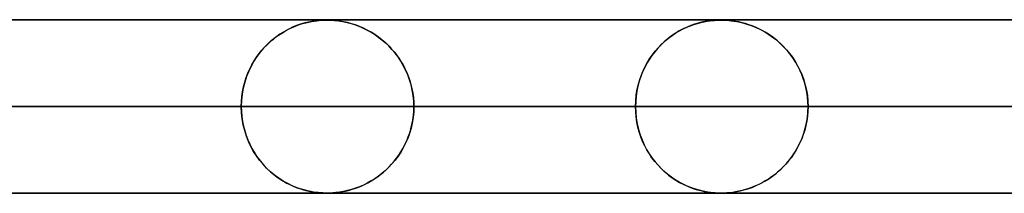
# Model space of a CAD drawing. Header units: millimetres. Extents: x -550 to 550, y -599 to 599.
# Tile 4 of 47: x -314 to -257, y 589 to 599. Entities that reach past the tile are written whole.
import ezdxf

# ---------------------------------------------------------------- set-up
doc = ezdxf.new("R2010")
doc.units = ezdxf.units.MM
doc.layers.add('HIDDEN', color=7, linetype='Continuous')
doc.layers.add('THICK', color=7, linetype='Continuous')

msp = doc.modelspace()

# ---------------------------------------------------------------- linework, layer by layer
at = {"layer": 'HIDDEN'}
for p, q in [((0, 598.99), (-451, 598.99)), ((-220.788, 598.98), (-433.2, 598.98)), ((-298.353, 598.579), (-298.167, 598.655)), ((-298.102, 598.679), (-298.345, 598.582)), ((-298.167, 598.655), (-297.983, 598.721)), ((-297.872, 598.757), (-298.102, 598.679)), ((-297.983, 598.721), (-297.802, 598.778)), ((-297.656, 598.819), (-297.872, 598.757)), ((-297.802, 598.778), (-297.624, 598.827)), ((-297.457, 598.866), (-297.656, 598.819)), ((-297.624, 598.827), (-297.45, 598.868)), ((-297.277, 598.902), (-297.457, 598.866)), ((-297.45, 598.868), (-297.284, 598.901)), ((-297.284, 598.901), (-297.13, 598.926)), ((-297.119, 598.928), (-297.277, 598.902)), ((-297.13, 598.926), (-296.99, 598.945)), ((-296.978, 598.946), (-297.119, 598.928)), ((-296.99, 598.945), (-296.864, 598.958)), ((-296.841, 598.96), (-296.978, 598.946)), ((-296.864, 598.958), (-296.75, 598.968)), ((-296.711, 598.97), (-296.841, 598.96)), ((-296.75, 598.968), (-296.649, 598.974)), ((-296.596, 598.976), (-296.711, 598.97)), ((-296.649, 598.974), (-296.559, 598.978)), ((-296.496, 598.979), (-296.596, 598.976)), ((-296.559, 598.978), (-296.476, 598.979)), ((-296.401, 598.98), (-296.496, 598.979)), ((-296.476, 598.979), (-296.399, 598.98)), ((-296.301, 598.979), (-296.401, 598.98)), ((-296.399, 598.98), (-296.322, 598.979)), ((-296.322, 598.979), (-296.242, 598.978)), ((-296.19, 598.976), (-296.301, 598.979)), ((-296.242, 598.978), (-296.153, 598.974)), ((-296.051, 598.968), (-296.19, 598.976)), ((-296.153, 598.974), (-296.055, 598.968)), ((-296.055, 598.968), (-295.953, 598.96)), ((-295.877, 598.953), (-296.051, 598.968)), ((-295.953, 598.96), (-295.848, 598.949)), ((-295.672, 598.927), (-295.877, 598.953)), ((-295.848, 598.949), (-295.736, 598.936)), ((-295.736, 598.936), (-295.61, 598.917)), ((-295.443, 598.888), (-295.672, 598.927)), ((-295.61, 598.917), (-295.471, 598.893)), ((-295.471, 598.893), (-295.32, 598.862)), ((-295.208, 598.836), (-295.443, 598.888)), ((-295.32, 598.862), (-295.158, 598.824)), ((-294.975, 598.773), (-295.208, 598.836)), ((-295.158, 598.824), (-294.985, 598.776)), ((-294.985, 598.776), (-294.803, 598.719)), ((-294.744, 598.699), (-294.975, 598.773)), ((-294.803, 598.719), (-294.613, 598.651)), ((-294.515, 598.613), (-294.744, 598.699)), ((-294.613, 598.651), (-294.416, 598.572)), ((-275.577, 598.568), (-275.37, 598.653)), ((-275.342, 598.664), (-275.562, 598.575)), ((-275.37, 598.653), (-275.166, 598.726)), ((-275.128, 598.739), (-275.342, 598.664)), ((-275.166, 598.726), (-274.966, 598.788)), ((-274.921, 598.801), (-275.128, 598.739)), ((-274.966, 598.788), (-274.771, 598.84)), ((-274.723, 598.851), (-274.921, 598.801)), ((-274.771, 598.84), (-274.583, 598.882)), ((-274.535, 598.891), (-274.723, 598.851)), ((-274.583, 598.882), (-274.406, 598.914)), ((-274.359, 598.922), (-274.535, 598.891)), ((-274.406, 598.914), (-274.245, 598.938)), ((-274.199, 598.944), (-274.359, 598.922)), ((-274.245, 598.938), (-274.102, 598.955)), ((-274.056, 598.959), (-274.199, 598.944)), ((-274.102, 598.955), (-273.975, 598.966)), ((-273.929, 598.969), (-274.056, 598.959)), ((-273.975, 598.966), (-273.864, 598.973)), ((-273.811, 598.976), (-273.929, 598.969)), ((-273.864, 598.973), (-273.767, 598.977)), ((-273.701, 598.979), (-273.811, 598.976)), ((-273.767, 598.977), (-273.681, 598.979)), ((-273.598, 598.98), (-273.701, 598.979)), ((-273.681, 598.979), (-273.6, 598.98)), ((-273.6, 598.98), (-273.522, 598.979)), ((-273.501, 598.979), (-273.598, 598.98)), ((-273.522, 598.979), (-273.441, 598.978)), ((-273.395, 598.976), (-273.501, 598.979)), ((-273.008, 598.98), (-273.447, 598.98)), ((-273.441, 598.978), (-273.352, 598.974)), ((-273.267, 598.969), (-273.395, 598.976)), ((-273.352, 598.974), (-273.251, 598.968)), ((-273.116, 598.956), (-273.267, 598.969)), ((-273.251, 598.968), (-273.137, 598.959)), ((-273.137, 598.959), (-273.005, 598.945)), ((-272.943, 598.937), (-273.116, 598.956)), ((-273.005, 598.945), (-272.852, 598.924)), ((-272.756, 598.908), (-272.943, 598.937)), ((-272.852, 598.924), (-272.678, 598.894)), ((-272.564, 598.872), (-272.756, 598.908)), ((-272.678, 598.894), (-272.484, 598.854)), ((-272.371, 598.827), (-272.564, 598.872)), ((-272.484, 598.854), (-272.272, 598.801)), ((-272.178, 598.774), (-272.371, 598.827)), ((-272.272, 598.801), (-272.046, 598.733)), ((-271.986, 598.713), (-272.178, 598.774)), ((-272.046, 598.733), (-271.806, 598.649)), ((-271.794, 598.644), (-271.986, 598.713)), ((-271.806, 598.649), (-271.557, 598.546)), ((-299.122, 598.164), (-299.375, 597.985)), ((-299.29, 598.048), (-299.103, 598.176)), ((-298.859, 598.326), (-299.122, 598.164)), ((-299.103, 598.176), (-298.915, 598.293)), ((-298.915, 598.293), (-298.727, 598.399)), ((-298.598, 598.466), (-298.859, 598.326)), ((-298.727, 598.399), (-298.54, 598.494)), ((-298.345, 598.582), (-298.598, 598.466)), ((-298.54, 598.494), (-298.353, 598.579)), ((-294.289, 598.515), (-294.515, 598.613)), ((-294.416, 598.572), (-294.217, 598.481)), ((-294.065, 598.405), (-294.289, 598.515)), ((-294.217, 598.481), (-294.022, 598.382)), ((-293.845, 598.283), (-294.065, 598.405)), ((-294.022, 598.382), (-293.832, 598.275)), ((-293.629, 598.149), (-293.845, 598.283)), ((-293.832, 598.275), (-293.647, 598.16)), ((-293.647, 598.16), (-293.467, 598.037)), ((-293.418, 598.003), (-293.629, 598.149)), ((-276.628, 597.943), (-276.419, 598.097)), ((-276.243, 598.214), (-276.465, 598.065)), ((-276.419, 598.097), (-276.208, 598.236)), ((-276.014, 598.351), (-276.243, 598.214)), ((-276.208, 598.236), (-275.997, 598.361)), ((-275.786, 598.471), (-276.014, 598.351)), ((-275.997, 598.361), (-275.786, 598.471)), ((-275.562, 598.575), (-275.786, 598.471)), ((-275.786, 598.471), (-275.577, 598.568)), ((-271.603, 598.566), (-271.794, 598.644)), ((-271.414, 598.48), (-271.603, 598.566)), ((-271.557, 598.546), (-271.308, 598.428)), ((-271.227, 598.385), (-271.414, 598.48)), ((-271.308, 598.428), (-271.068, 598.297)), ((-271.042, 598.282), (-271.227, 598.385)), ((-271.068, 598.297), (-270.836, 598.154)), ((-270.86, 598.169), (-271.042, 598.282)), ((-270.68, 598.048), (-270.86, 598.169)), ((-270.836, 598.154), (-270.612, 597.999)), ((-299.844, 597.581), (-300.059, 597.358)), ((-299.999, 597.424), (-299.829, 597.596)), ((-299.616, 597.79), (-299.844, 597.581)), ((-299.829, 597.596), (-299.654, 597.758)), ((-299.654, 597.758), (-299.474, 597.908)), ((-299.375, 597.985), (-299.616, 597.79)), ((-299.474, 597.908), (-299.29, 598.048)), ((-293.467, 598.037), (-293.292, 597.907)), ((-293.212, 597.844), (-293.418, 598.003)), ((-293.292, 597.907), (-293.123, 597.769)), ((-293.012, 597.672), (-293.212, 597.844)), ((-293.123, 597.769), (-292.96, 597.624)), ((-292.819, 597.488), (-293.012, 597.672)), ((-292.96, 597.624), (-292.803, 597.472)), ((-277.075, 597.549), (-277.258, 597.357)), ((-277.223, 597.396), (-277.031, 597.593)), ((-276.882, 597.732), (-277.075, 597.549)), ((-277.031, 597.593), (-276.832, 597.775)), ((-276.678, 597.904), (-276.882, 597.732)), ((-276.832, 597.775), (-276.628, 597.943)), ((-276.465, 598.065), (-276.678, 597.904)), ((-270.505, 597.918), (-270.68, 598.048)), ((-270.612, 597.999), (-270.397, 597.832)), ((-270.333, 597.779), (-270.505, 597.918)), ((-270.397, 597.832), (-270.191, 597.654)), ((-270.165, 597.63), (-270.333, 597.779)), ((-270.191, 597.654), (-269.996, 597.466)), ((-270.002, 597.472), (-270.165, 597.63)), ((-300.467, 596.842), (-300.318, 597.047)), ((-300.259, 597.122), (-300.446, 596.873)), ((-300.318, 597.047), (-300.162, 597.241)), ((-300.059, 597.358), (-300.259, 597.122)), ((-300.162, 597.241), (-299.999, 597.424)), ((-292.633, 597.29), (-292.819, 597.488)), ((-292.803, 597.472), (-292.653, 597.312)), ((-292.653, 597.312), (-292.509, 597.146)), ((-292.455, 597.079), (-292.633, 597.29)), ((-292.509, 597.146), (-292.37, 596.97)), ((-292.285, 596.854), (-292.455, 597.079)), ((-292.37, 596.97), (-292.238, 596.787)), ((-277.747, 596.718), (-277.582, 596.958)), ((-277.593, 596.944), (-277.744, 596.723)), ((-277.431, 597.155), (-277.593, 596.944)), ((-277.582, 596.958), (-277.407, 597.184)), ((-277.258, 597.357), (-277.431, 597.155)), ((-277.407, 597.184), (-277.223, 597.396)), ((-269.843, 597.304), (-270.002, 597.472)), ((-269.996, 597.466), (-269.81, 597.266)), ((-269.691, 597.126), (-269.843, 597.304)), ((-269.81, 597.266), (-269.634, 597.056)), ((-269.544, 596.938), (-269.691, 597.126)), ((-269.634, 597.056), (-269.467, 596.832)), ((-269.404, 596.74), (-269.544, 596.938)), ((-300.858, 596.164), (-300.737, 596.4)), ((-300.617, 596.609), (-300.775, 596.33)), ((-300.737, 596.4), (-300.607, 596.626)), ((-300.446, 596.873), (-300.617, 596.609)), ((-300.607, 596.626), (-300.467, 596.842)), ((-292.126, 596.616), (-292.285, 596.854)), ((-292.238, 596.787), (-292.112, 596.594)), ((-291.979, 596.365), (-292.126, 596.616)), ((-292.112, 596.594), (-291.994, 596.393)), ((-291.994, 596.393), (-291.883, 596.183)), ((-278.041, 596.194), (-277.9, 596.463)), ((-277.884, 596.492), (-278.014, 596.249)), ((-277.9, 596.463), (-277.747, 596.718)), ((-277.744, 596.723), (-277.884, 596.492)), ((-269.467, 596.832), (-269.31, 596.595)), ((-269.272, 596.532), (-269.404, 596.74)), ((-269.31, 596.595), (-269.165, 596.346)), ((-269.148, 596.314), (-269.272, 596.532)), ((-301.065, 595.661), (-300.967, 595.917)), ((-300.918, 596.034), (-301.043, 595.722)), ((-300.967, 595.917), (-300.858, 596.164)), ((-300.775, 596.33), (-300.918, 596.034)), ((-291.844, 596.102), (-291.979, 596.365)), ((-291.883, 596.183), (-291.781, 595.964)), ((-291.724, 595.827), (-291.844, 596.102)), ((-291.781, 595.964), (-291.689, 595.738)), ((-291.618, 595.54), (-291.724, 595.827)), ((-278.278, 595.614), (-278.167, 595.911)), ((-278.132, 595.995), (-278.237, 595.73)), ((-278.167, 595.911), (-278.041, 596.194)), ((-278.014, 596.249), (-278.132, 595.995)), ((-269.165, 596.346), (-269.032, 596.083)), ((-269.034, 596.086), (-269.148, 596.314)), ((-268.929, 595.849), (-269.034, 596.086)), ((-269.032, 596.083), (-268.913, 595.809)), ((-268.837, 595.604), (-268.929, 595.849)), ((-268.913, 595.809), (-268.81, 595.524)), ((-301.149, 595.396), (-301.235, 595.058)), ((-301.22, 595.124), (-301.149, 595.397)), ((-301.043, 595.722), (-301.149, 595.396)), ((-301.149, 595.397), (-301.065, 595.661)), ((-291.689, 595.738), (-291.607, 595.504)), ((-291.53, 595.243), (-291.618, 595.54)), ((-291.607, 595.504), (-291.535, 595.264)), ((-291.535, 595.264), (-291.476, 595.019)), ((-291.459, 594.937), (-291.53, 595.243)), ((-278.446, 594.986), (-278.372, 595.305)), ((-278.328, 595.456), (-278.405, 595.174)), ((-278.372, 595.305), (-278.278, 595.614)), ((-278.237, 595.73), (-278.328, 595.456)), ((-268.756, 595.35), (-268.837, 595.604)), ((-268.81, 595.524), (-268.723, 595.23)), ((-268.688, 595.087), (-268.756, 595.35)), ((-268.723, 595.23), (-268.654, 594.929)), ((-301.297, 594.708), (-301.336, 594.351)), ((-301.316, 594.564), (-301.276, 594.846)), ((-301.235, 595.058), (-301.297, 594.708)), ((-301.276, 594.846), (-301.22, 595.124)), ((-291.476, 595.019), (-291.429, 594.767)), ((-291.408, 594.624), (-291.459, 594.937)), ((-291.429, 594.767), (-291.395, 594.51)), ((-278.534, 594.328), (-278.501, 594.66)), ((-278.466, 594.885), (-278.51, 594.59)), ((-278.501, 594.66), (-278.446, 594.986)), ((-278.405, 595.174), (-278.466, 594.885)), ((-268.634, 594.818), (-268.688, 595.087)), ((-268.654, 594.929), (-268.604, 594.62)), ((-268.595, 594.545), (-268.634, 594.818)), ((-301.336, 594.351), (-301.349, 593.99)), ((-301.349, 593.99), (-301.34, 594.279)), ((-301.34, 594.279), (-301.316, 594.564)), ((-291.377, 594.308), (-291.408, 594.624)), ((-291.395, 594.51), (-291.374, 594.251)), ((-291.367, 593.99), (-291.377, 594.308)), ((-291.374, 594.251), (-291.367, 593.99)), ((-278.545, 593.99), (-278.534, 594.328)), ((-278.536, 594.291), (-278.545, 593.99)), ((-278.51, 594.59), (-278.536, 594.291)), ((-268.604, 594.62), (-268.574, 594.306)), ((-268.571, 594.269), (-268.595, 594.545)), ((-268.574, 594.306), (-268.563, 593.99)), ((-268.563, 593.99), (-268.571, 594.269)), ((-227.346, 593.99), (-438.161, 593.99)), ((-438.161, 593.99), (-227.346, 593.99)), ((-428.181, 593.99), (-222.265, 593.99)), ((-222.265, 593.99), (-428.181, 593.99)), ((-215.739, 593.99), (-415.36, 593.99)), ((-415.36, 593.99), (-215.739, 593.99)), ((-405.379, 593.99), (-210.658, 593.99)), ((-210.658, 593.99), (-405.379, 593.99)), ((-204.132, 593.99), (-392.558, 593.99)), ((-392.558, 593.99), (-204.132, 593.99)), ((-382.577, 593.99), (-199.051, 593.99)), ((-199.051, 593.99), (-382.577, 593.99)), ((-192.525, 593.99), (-369.756, 593.99)), ((-369.756, 593.99), (-192.525, 593.99)), ((-359.775, 593.99), (-187.444, 593.99)), ((-187.444, 593.99), (-359.775, 593.99)), ((-180.918, 593.99), (-346.954, 593.99)), ((-346.954, 593.99), (-180.918, 593.99)), ((-336.973, 593.99), (-175.837, 593.99)), ((-175.837, 593.99), (-336.973, 593.99)), ((-169.31, 593.99), (-324.151, 593.99)), ((-324.151, 593.99), (-169.31, 593.99)), ((-314.17, 593.99), (-164.229, 593.99)), ((-164.229, 593.99), (-314.17, 593.99)), ((-301.349, 593.99), (-314.17, 593.99)), ((-314.17, 593.99), (-301.349, 593.99)), ((-301.349, 593.99), (-301.34, 593.701)), ((-157.703, 593.99), (-301.349, 593.99)), ((-301.349, 593.99), (-157.703, 593.99)), ((-301.336, 593.634), (-301.349, 593.99)), ((-301.34, 593.701), (-301.316, 593.416)), ((-301.299, 593.283), (-301.336, 593.634)), ((-291.377, 593.672), (-291.408, 593.356)), ((-291.395, 593.469), (-291.374, 593.729)), ((-291.367, 593.99), (-291.377, 593.672)), ((-291.374, 593.729), (-291.367, 593.99)), ((-291.367, 593.99), (-152.622, 593.99)), ((-152.622, 593.99), (-291.367, 593.99)), ((-278.545, 593.99), (-291.367, 593.99)), ((-291.367, 593.99), (-278.545, 593.99)), ((-278.545, 593.99), (-278.534, 593.652)), ((-146.095, 593.99), (-278.545, 593.99)), ((-278.545, 593.99), (-146.095, 593.99)), ((-278.536, 593.689), (-278.545, 593.99)), ((-278.51, 593.39), (-278.536, 593.689)), ((-278.534, 593.652), (-278.501, 593.32)), ((-268.604, 593.36), (-268.574, 593.674)), ((-268.571, 593.711), (-268.595, 593.435)), ((-268.574, 593.674), (-268.563, 593.99)), ((-268.563, 593.99), (-268.571, 593.711)), ((-268.563, 593.99), (-141.014, 593.99)), ((-141.014, 593.99), (-268.563, 593.99)), ((-255.741, 593.99), (-268.563, 593.99)), ((-268.563, 593.99), (-255.741, 593.99)), ((-301.316, 593.416), (-301.276, 593.133)), ((-301.238, 592.938), (-301.299, 593.283)), ((-301.276, 593.133), (-301.22, 592.856)), ((-291.535, 592.716), (-291.476, 592.961)), ((-291.459, 593.043), (-291.53, 592.737)), ((-291.476, 592.961), (-291.429, 593.213)), ((-291.408, 593.356), (-291.459, 593.043)), ((-291.429, 593.213), (-291.395, 593.469)), ((-278.466, 593.095), (-278.51, 593.39)), ((-278.501, 593.32), (-278.446, 592.994)), ((-278.405, 592.806), (-278.466, 593.095)), ((-278.446, 592.994), (-278.372, 592.674)), ((-268.723, 592.75), (-268.654, 593.051)), ((-268.634, 593.162), (-268.688, 592.893)), ((-268.654, 593.051), (-268.604, 593.36)), ((-268.595, 593.435), (-268.634, 593.162)), ((-301.155, 592.604), (-301.238, 592.938)), ((-301.22, 592.856), (-301.149, 592.583)), ((-301.052, 592.282), (-301.155, 592.604)), ((-301.149, 592.583), (-301.065, 592.319)), ((-291.618, 592.44), (-291.724, 592.153)), ((-291.689, 592.242), (-291.607, 592.476)), ((-291.53, 592.737), (-291.618, 592.44)), ((-291.607, 592.476), (-291.535, 592.716)), ((-278.328, 592.524), (-278.405, 592.806)), ((-278.372, 592.674), (-278.278, 592.366)), ((-278.237, 592.25), (-278.328, 592.524)), ((-268.913, 592.171), (-268.81, 592.456)), ((-268.756, 592.63), (-268.837, 592.376)), ((-268.81, 592.456), (-268.723, 592.75)), ((-268.688, 592.893), (-268.756, 592.63)), ((-301.065, 592.319), (-300.967, 592.063)), ((-300.93, 591.974), (-301.052, 592.282)), ((-300.967, 592.063), (-300.858, 591.816)), ((-300.791, 591.681), (-300.93, 591.974)), ((-300.858, 591.816), (-300.737, 591.58)), ((-291.844, 591.878), (-291.979, 591.615)), ((-291.883, 591.797), (-291.781, 592.016)), ((-291.724, 592.153), (-291.844, 591.878)), ((-291.781, 592.016), (-291.689, 592.242)), ((-278.278, 592.366), (-278.167, 592.069)), ((-278.132, 591.985), (-278.237, 592.25)), ((-278.167, 592.069), (-278.041, 591.786)), ((-278.014, 591.731), (-278.132, 591.985)), ((-269.165, 591.634), (-269.032, 591.897)), ((-269.034, 591.894), (-269.148, 591.666)), ((-268.929, 592.131), (-269.034, 591.894)), ((-269.032, 591.897), (-268.913, 592.171)), ((-268.837, 592.376), (-268.929, 592.131)), ((-300.637, 591.404), (-300.791, 591.681)), ((-300.737, 591.58), (-300.607, 591.354)), ((-300.47, 591.143), (-300.637, 591.404)), ((-300.607, 591.354), (-300.467, 591.138)), ((-292.126, 591.364), (-292.285, 591.125)), ((-292.238, 591.193), (-292.112, 591.385)), ((-291.979, 591.615), (-292.126, 591.364)), ((-292.112, 591.385), (-291.994, 591.587)), ((-291.994, 591.587), (-291.883, 591.797)), ((-278.041, 591.786), (-277.9, 591.517)), ((-277.884, 591.488), (-278.014, 591.731)), ((-277.9, 591.517), (-277.747, 591.262)), ((-277.744, 591.257), (-277.884, 591.488)), ((-277.747, 591.262), (-277.582, 591.022)), ((-277.593, 591.036), (-277.744, 591.257)), ((-269.467, 591.148), (-269.31, 591.385)), ((-269.272, 591.448), (-269.404, 591.24)), ((-269.31, 591.385), (-269.165, 591.634)), ((-269.148, 591.666), (-269.272, 591.448)), ((-300.288, 590.895), (-300.47, 591.143)), ((-300.467, 591.138), (-300.318, 590.933)), ((-300.318, 590.933), (-300.162, 590.739)), ((-300.093, 590.66), (-300.288, 590.895)), ((-300.162, 590.739), (-299.999, 590.556)), ((-292.633, 590.69), (-292.819, 590.492)), ((-292.653, 590.668), (-292.509, 590.834)), ((-292.455, 590.901), (-292.633, 590.69)), ((-292.509, 590.834), (-292.37, 591.01)), ((-292.285, 591.125), (-292.455, 590.901)), ((-292.37, 591.01), (-292.238, 591.193)), ((-277.431, 590.825), (-277.593, 591.036)), ((-277.582, 591.022), (-277.407, 590.796)), ((-277.258, 590.623), (-277.431, 590.825)), ((-277.407, 590.796), (-277.223, 590.584)), ((-269.843, 590.676), (-270.002, 590.508)), ((-269.996, 590.514), (-269.81, 590.714)), ((-269.691, 590.854), (-269.843, 590.676)), ((-269.81, 590.714), (-269.634, 590.924)), ((-269.544, 591.042), (-269.691, 590.854)), ((-269.634, 590.924), (-269.467, 591.148)), ((-269.404, 591.24), (-269.544, 591.042)), ((-299.884, 590.438), (-300.093, 590.66)), ((-299.999, 590.556), (-299.829, 590.384)), ((-299.662, 590.23), (-299.884, 590.438)), ((-299.829, 590.384), (-299.654, 590.222)), ((-299.428, 590.035), (-299.662, 590.23)), ((-299.654, 590.222), (-299.474, 590.072)), ((-293.212, 590.136), (-293.418, 589.977)), ((-293.292, 590.073), (-293.123, 590.211)), ((-293.012, 590.308), (-293.212, 590.136)), ((-293.123, 590.211), (-292.96, 590.356)), ((-292.819, 590.492), (-293.012, 590.308)), ((-292.96, 590.356), (-292.803, 590.508)), ((-292.803, 590.508), (-292.653, 590.668)), ((-277.075, 590.431), (-277.258, 590.623)), ((-277.223, 590.584), (-277.031, 590.387)), ((-276.882, 590.248), (-277.075, 590.431)), ((-277.031, 590.387), (-276.832, 590.205)), ((-276.678, 590.076), (-276.882, 590.248)), ((-276.832, 590.205), (-276.628, 590.037)), ((-270.612, 589.981), (-270.397, 590.148)), ((-270.333, 590.201), (-270.505, 590.062)), ((-270.397, 590.148), (-270.191, 590.326)), ((-270.165, 590.35), (-270.333, 590.201)), ((-270.191, 590.326), (-269.996, 590.514)), ((-270.002, 590.508), (-270.165, 590.35)), ((-299.474, 590.072), (-299.29, 589.932)), ((-299.18, 589.855), (-299.428, 590.035)), ((-299.29, 589.932), (-299.103, 589.804)), ((-298.923, 589.691), (-299.18, 589.855)), ((-299.103, 589.804), (-298.915, 589.687)), ((-298.665, 589.548), (-298.923, 589.691)), ((-298.915, 589.687), (-298.727, 589.581)), ((-298.727, 589.581), (-298.54, 589.486)), ((-298.413, 589.427), (-298.665, 589.548)), ((-294.065, 589.575), (-294.289, 589.465)), ((-294.217, 589.499), (-294.022, 589.598)), ((-293.845, 589.697), (-294.065, 589.575)), ((-294.022, 589.598), (-293.832, 589.705)), ((-293.629, 589.831), (-293.845, 589.697)), ((-293.832, 589.705), (-293.647, 589.82)), ((-293.647, 589.82), (-293.467, 589.943)), ((-293.418, 589.977), (-293.629, 589.831)), ((-293.467, 589.943), (-293.292, 590.073)), ((-276.465, 589.915), (-276.678, 590.076)), ((-276.628, 590.037), (-276.419, 589.883)), ((-276.243, 589.766), (-276.465, 589.915)), ((-276.419, 589.883), (-276.208, 589.744)), ((-276.014, 589.629), (-276.243, 589.766)), ((-276.208, 589.744), (-275.997, 589.619)), ((-275.786, 589.509), (-276.014, 589.629)), ((-275.997, 589.619), (-275.786, 589.509)), ((-271.557, 589.434), (-271.308, 589.552)), ((-271.227, 589.595), (-271.414, 589.5)), ((-271.308, 589.552), (-271.068, 589.683)), ((-271.042, 589.698), (-271.227, 589.595)), ((-271.068, 589.683), (-270.836, 589.826)), ((-270.86, 589.811), (-271.042, 589.698)), ((-270.68, 589.932), (-270.86, 589.811)), ((-270.836, 589.826), (-270.612, 589.981)), ((-270.505, 590.062), (-270.68, 589.932)), ((0, 588.99), (-451, 588.99)), ((-433.2, 589), (-220.788, 589)), ((-433.2, 589), (-220.789, 589)), ((-410.4, 589), (-209.183, 589)), ((-387.6, 589), (-197.576, 589)), ((-364.8, 589), (-185.97, 589)), ((-342, 589), (-174.364, 589)), ((-319.2, 589), (-162.758, 589)), ((-298.54, 589.486), (-298.353, 589.401)), ((-298.171, 589.327), (-298.413, 589.427)), ((-298.353, 589.401), (-298.167, 589.325)), ((-297.94, 589.245), (-298.171, 589.327)), ((-298.167, 589.325), (-297.983, 589.259)), ((-297.983, 589.259), (-297.802, 589.202)), ((-297.723, 589.179), (-297.94, 589.245)), ((-297.802, 589.202), (-297.624, 589.153)), ((-297.521, 589.128), (-297.723, 589.179)), ((-297.624, 589.153), (-297.45, 589.112)), ((-297.337, 589.089), (-297.521, 589.128)), ((-297.45, 589.112), (-297.284, 589.079)), ((-297.174, 589.06), (-297.337, 589.089)), ((-297.284, 589.079), (-297.13, 589.054)), ((-297.031, 589.04), (-297.174, 589.06)), ((-297.13, 589.054), (-296.99, 589.035)), ((-296.894, 589.025), (-297.031, 589.04)), ((-296.99, 589.035), (-296.864, 589.022)), ((-296.763, 589.013), (-296.894, 589.025)), ((-296.864, 589.022), (-296.75, 589.012)), ((-296.642, 589.006), (-296.763, 589.013)), ((-296.75, 589.012), (-296.649, 589.006)), ((-296.649, 589.006), (-296.559, 589.002)), ((-296.538, 589.002), (-296.642, 589.006)), ((-296.559, 589.002), (-296.476, 589)), ((-296.444, 589), (-296.538, 589.002)), ((-296.476, 589), (-296.399, 589)), ((-296.408, 589), (-296.41, 589)), ((-296.407, 589), (-296.408, 589)), ((-296.405, 589), (-296.407, 589)), ((-296.404, 589), (-296.405, 589)), ((-296.402, 589), (-296.404, 589)), ((-296.401, 589), (-296.402, 589)), ((-296.301, 589.001), (-296.401, 589)), ((-296.4, 589), (-151.152, 589)), ((-296.399, 589), (-296.322, 589.001)), ((-296.322, 589.001), (-296.242, 589.002)), ((-296.19, 589.004), (-296.301, 589.001)), ((-296.242, 589.002), (-296.153, 589.006)), ((-296.051, 589.012), (-296.19, 589.004)), ((-296.153, 589.006), (-296.055, 589.012)), ((-296.055, 589.012), (-295.953, 589.02)), ((-295.877, 589.027), (-296.051, 589.012)), ((-295.953, 589.02), (-295.848, 589.031)), ((-295.672, 589.053), (-295.877, 589.027)), ((-295.848, 589.031), (-295.736, 589.044)), ((-295.736, 589.044), (-295.61, 589.063)), ((-295.443, 589.092), (-295.672, 589.053)), ((-295.61, 589.063), (-295.471, 589.087)), ((-295.471, 589.087), (-295.32, 589.118)), ((-295.208, 589.144), (-295.443, 589.092)), ((-295.32, 589.118), (-295.158, 589.156)), ((-294.975, 589.207), (-295.208, 589.144)), ((-295.158, 589.156), (-294.985, 589.204)), ((-294.985, 589.204), (-294.803, 589.261)), ((-294.744, 589.281), (-294.975, 589.207)), ((-294.803, 589.261), (-294.613, 589.329)), ((-294.515, 589.367), (-294.744, 589.281)), ((-294.613, 589.329), (-294.416, 589.408)), ((-294.289, 589.465), (-294.515, 589.367)), ((-294.416, 589.408), (-294.217, 589.499)), ((-275.786, 589.509), (-275.577, 589.412)), ((-275.562, 589.405), (-275.786, 589.509)), ((-275.577, 589.412), (-275.37, 589.327)), ((-275.342, 589.316), (-275.562, 589.405)), ((-275.37, 589.327), (-275.166, 589.254)), ((-275.128, 589.241), (-275.342, 589.316)), ((-275.166, 589.254), (-274.966, 589.192)), ((-274.921, 589.179), (-275.128, 589.241)), ((-274.966, 589.192), (-274.771, 589.14)), ((-274.723, 589.129), (-274.921, 589.179)), ((-274.771, 589.14), (-274.583, 589.098)), ((-274.535, 589.089), (-274.723, 589.129)), ((-274.583, 589.098), (-274.406, 589.066)), ((-274.359, 589.058), (-274.535, 589.089)), ((-274.406, 589.066), (-274.245, 589.042)), ((-274.199, 589.036), (-274.359, 589.058)), ((-274.245, 589.042), (-274.102, 589.025)), ((-274.056, 589.021), (-274.199, 589.036)), ((-274.102, 589.025), (-273.975, 589.014)), ((-273.929, 589.011), (-274.056, 589.021)), ((-273.975, 589.014), (-273.864, 589.007)), ((-273.811, 589.004), (-273.929, 589.011)), ((-273.864, 589.007), (-273.767, 589.003)), ((-273.701, 589.001), (-273.811, 589.004)), ((-273.767, 589.003), (-273.681, 589)), ((-273.598, 589), (-273.701, 589.001)), ((-273.681, 589), (-273.6, 589)), ((-273.6, 589), (-273.522, 589.001)), ((-273.6, 589), (-139.546, 589)), ((-273.501, 589.001), (-273.598, 589)), ((-273.522, 589.001), (-273.441, 589.002)), ((-273.395, 589.004), (-273.501, 589.001)), ((-273.441, 589.002), (-273.352, 589.006)), ((-273.267, 589.011), (-273.395, 589.004)), ((-273.352, 589.006), (-273.251, 589.012)), ((-273.116, 589.023), (-273.267, 589.011)), ((-273.251, 589.012), (-273.137, 589.021)), ((-273.137, 589.021), (-273.005, 589.035)), ((-272.943, 589.043), (-273.116, 589.023)), ((-273.005, 589.035), (-272.852, 589.056)), ((-272.756, 589.072), (-272.943, 589.043)), ((-272.852, 589.056), (-272.678, 589.086)), ((-272.564, 589.108), (-272.756, 589.072)), ((-272.678, 589.086), (-272.484, 589.126)), ((-272.371, 589.153), (-272.564, 589.108)), ((-272.484, 589.126), (-272.272, 589.179)), ((-272.178, 589.206), (-272.371, 589.153)), ((-272.272, 589.179), (-272.046, 589.247)), ((-271.986, 589.267), (-272.178, 589.206)), ((-272.046, 589.247), (-271.806, 589.331)), ((-271.794, 589.336), (-271.986, 589.267)), ((-271.806, 589.331), (-271.557, 589.434)), ((-271.603, 589.414), (-271.794, 589.336)), ((-271.414, 589.5), (-271.603, 589.414))]:
    msp.add_line(p, q, dxfattribs=at)
at = {"layer": 'THICK'}
for p, q in [((-506, 599), (0, 599)), ((0, 594), (-506, 594))]:
    msp.add_line(p, q, dxfattribs=at)

doc.saveas('drawing.dxf')
